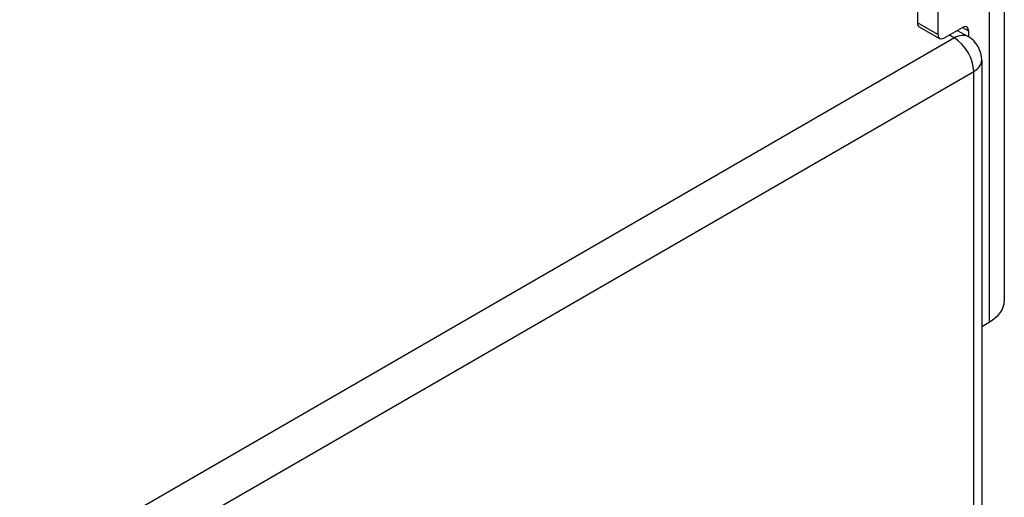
# Model space of a CAD drawing. Header units: inches. Extents: x 635 to 745, y 255 to 339.
# Tile 83 of 88: x 741.43 to 745, y 277.63 to 279.36. Entities that reach past the tile are written whole.
import ezdxf

# ---------------------------------------------------------------- set-up
doc = ezdxf.new("R2010")
doc.units = ezdxf.units.IN
doc.header["$MEASUREMENT"] = 0
doc.layers.add('Visible Edges(ANSI)', color=7, linetype='Continuous', lineweight=25)
doc.layers.add('Visible Tangent Edges(ANSI)', color=7, linetype='Continuous', lineweight=25)

msp = doc.modelspace()

# ---------------------------------------------------------------- linework, layer by layer
at = {"layer": 'Visible Edges(ANSI)'}
for p, q in [((744.9957, 280.3836), (744.9957, 278.3424)), ((744.6809, 280.1154), (744.6809, 279.3495)), ((744.7552, 280.0725), (744.7552, 279.3067)), ((744.6874, 279.3353), (744.7616, 279.2925)), ((744.7771, 279.294), (744.8446, 279.333)), ((744.8255, 279.322), (744.8644, 279.2995)), ((744.8665, 279.3203), (744.8665, 279.2983)), ((744.9139, 279.2138), (744.9139, 259.7795)), ((744.9139, 278.2503), (744.9408, 278.2658))]:
    msp.add_line(p, q, dxfattribs=at)
msp.add_arc((744.8149, 279.2138), 0.099, 0, 60, dxfattribs=at)
for centre, major_axis, end_param in [((744.7029, 279.3622), (-0.0155, -0.0268), 6.283185), ((744.8446, 279.3077), (0.0155, 0.0268), 7.068583), ((744.7771, 279.3193), (-0.0155, -0.0268), 7.068583), ((744.8082, 278.3424), (0.1875, 0), 6.283185)]:
    msp.add_ellipse(centre, major_axis=major_axis, ratio=0.57735, start_param=5.497787, end_param=end_param, dxfattribs=at)
at = {"layer": 'Visible Tangent Edges(ANSI)'}
for p, q in [((744.9408, 280.3071), (744.9408, 278.2658)), ((744.7552, 279.3067), (744.6809, 279.3495)), ((744.8446, 279.333), (744.8665, 279.3203)), ((744.8149, 279.2946), (737.8839, 275.293)), ((744.8149, 279.2946), (744.7965, 279.3052)), ((737.9539, 275.1717), (744.8849, 279.1734)), ((744.8849, 259.7391), (744.8849, 279.1734))]:
    msp.add_line(p, q, dxfattribs=at)
for major_axis, start_param, end_param in [((0.0495, 0.0857), 0, 0.785398), ((0.0495, -0.0857), 0.785398, 2.356194), ((0.099, 0), 5.497787, 6.283185)]:
    msp.add_ellipse((744.8149, 279.2138), major_axis=major_axis, ratio=0.57735, start_param=start_param, end_param=end_param, dxfattribs=at)

doc.saveas('drawing.dxf')
